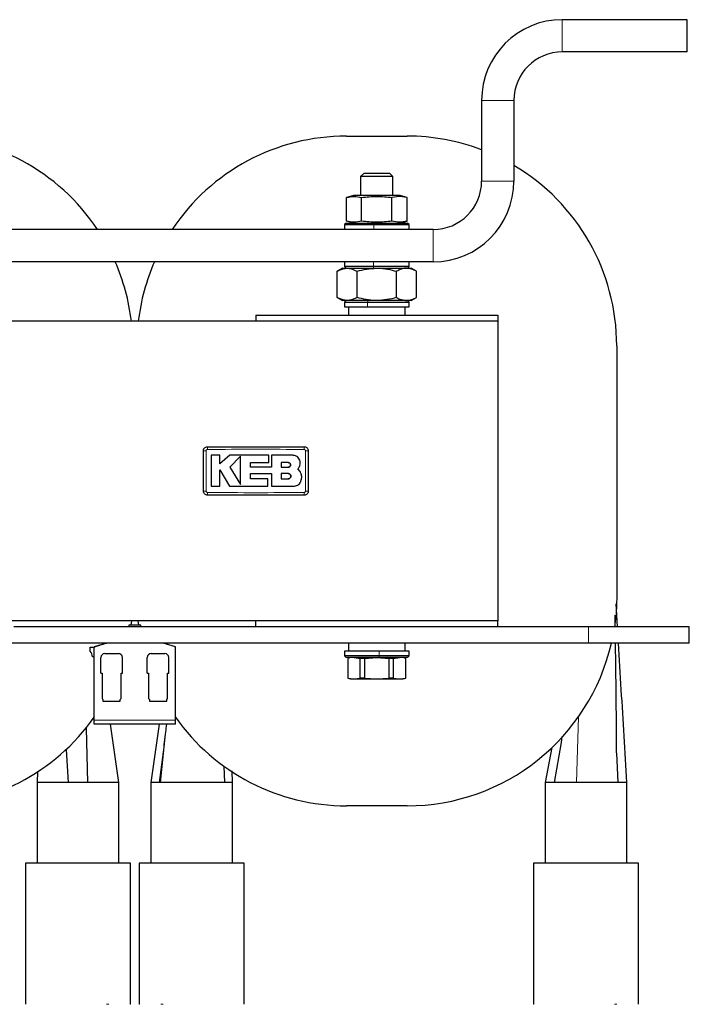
# Model space of a CAD drawing. Header units: millimetres. Extents: x 5 to 418, y 2 to 292.
# Tile 5 of 21: x 111 to 153, y 84 to 145. Entities that reach past the tile are written whole.
import ezdxf

# ---------------------------------------------------------------- set-up
doc = ezdxf.new("R2010")
doc.units = ezdxf.units.MM

msp = doc.modelspace()

# ---------------------------------------------------------------- linework, layer by layer
at = {"color": 7, "linetype": 'Continuous', "lineweight": 25}
for p, q in [((152.4428, 144.7871), (144.6928, 144.7871)), ((152.4428, 142.7871), (152.4428, 144.7871)), ((152.4428, 142.7871), (144.6928, 142.7871)), ((139.6928, 139.7871), (139.6928, 134.7871)), ((141.6928, 139.7871), (141.6928, 134.7871)), ((131.3178, 137.5746), (135.0678, 137.5746)), ((132.3845, 135.2621), (132.1928, 135.0704)), ((132.1928, 135.0704), (132.1928, 133.8871)), ((134.1928, 135.0704), (132.1928, 135.0704)), ((133.1928, 135.2621), (132.3845, 135.2621)), ((134.0011, 135.2621), (133.1928, 135.2621)), ((134.1928, 135.0704), (134.0011, 135.2621)), ((134.1928, 133.8871), (134.1928, 135.0704)), ((131.7428, 133.8871), (131.3095, 133.771)), ((131.3164, 132.3013), (131.3164, 133.7728)), ((134.4485, 133.8871), (131.7428, 133.8871)), ((132.2546, 132.3013), (132.2546, 133.7728)), ((134.6, 133.8402), (134.1309, 133.7728)), ((134.1309, 132.3013), (134.1309, 133.7728)), ((134.6428, 133.8871), (134.4485, 133.8871)), ((135.0691, 133.7728), (134.6, 133.8402)), ((135.0713, 133.7722), (134.6428, 133.8871)), ((135.0691, 132.3013), (135.0691, 133.7728)), ((136.6928, 131.7871), (69.6928, 131.7871)), ((131.2928, 132.1871), (131.1928, 132.0871)), ((131.1928, 132.0871), (131.1928, 131.7871)), ((131.1928, 132.0871), (133.0124, 132.0871)), ((131.2928, 132.1871), (133.0214, 132.1871)), ((131.7428, 132.1871), (131.3164, 132.3013)), ((133.0124, 132.0871), (135.1928, 132.0871)), ((133.0214, 132.1871), (135.0928, 132.1871)), ((134.6428, 132.1871), (135.0691, 132.3013)), ((135.1928, 132.0871), (135.0928, 132.1871)), ((135.1928, 131.7871), (135.1928, 132.0871)), ((136.6928, 129.7871), (69.6928, 129.7871)), ((131.0678, 129.3871), (130.739, 129.1973)), ((131.0678, 129.3871), (131.3525, 129.3871)), ((131.1928, 129.7871), (131.1928, 129.4871)), ((131.1928, 129.4871), (131.2928, 129.3871)), ((132.9886, 129.4871), (131.1928, 129.4871)), ((131.3525, 129.3871), (133.1928, 129.3871)), ((135.1928, 129.4871), (132.9886, 129.4871)), ((133.1928, 129.3871), (135.0331, 129.3871)), ((135.0331, 129.3871), (135.3178, 129.3871)), ((135.0928, 129.3871), (135.1928, 129.4871)), ((135.1928, 129.4871), (135.1928, 129.7871)), ((135.6465, 129.1973), (135.3178, 129.3871)), ((130.739, 127.5769), (130.739, 129.1973)), ((131.9659, 127.5769), (131.9659, 129.1973)), ((134.4196, 127.5769), (134.4196, 129.1973)), ((135.6465, 127.5769), (135.6465, 129.1973)), ((130.739, 127.5769), (131.0678, 127.3871)), ((135.3178, 127.3871), (135.6465, 127.5769)), ((131.3525, 127.3871), (131.0678, 127.3871)), ((131.2928, 127.3871), (131.1928, 127.2871)), ((131.1928, 127.2871), (131.1928, 126.9871)), ((131.1928, 127.2871), (132.6193, 127.2871)), ((131.1928, 126.9871), (132.6193, 126.9871)), ((133.1928, 127.3871), (131.3525, 127.3871)), ((131.4428, 126.9871), (131.4428, 126.4871)), ((132.6193, 127.2871), (135.1928, 127.2871)), ((132.6193, 126.9871), (135.1928, 126.9871)), ((135.0331, 127.3871), (133.1928, 127.3871)), ((134.9428, 126.4871), (134.9428, 126.9871)), ((135.3178, 127.3871), (135.0331, 127.3871)), ((135.1928, 127.2871), (135.0928, 127.3871)), ((135.1928, 126.9871), (135.1928, 127.2871)), ((125.6928, 126.4871), (125.6928, 126.1121)), ((125.6928, 126.4871), (140.6928, 126.4871)), ((140.6928, 126.4871), (140.6928, 126.1121)), ((140.6928, 126.1121), (65.6928, 126.1121)), ((140.6928, 126.1121), (140.6928, 107.5371)), ((148.0678, 124.5746), (148.0678, 109.0746)), ((123.465, 117.7943), (122.9152, 117.7943)), ((123.465, 117.2611), (123.465, 117.7943)), ((124.0907, 117.7943), (123.465, 117.2611)), ((126.4901, 117.7943), (124.0907, 117.7943)), ((126.4901, 117.3428), (126.4901, 117.7943)), ((126.6639, 117.7943), (126.6639, 117.0544)), ((127.9863, 117.7943), (126.6639, 117.7943)), ((124.7465, 117.7348), (124.0907, 117.0602)), ((125.369, 117.3428), (126.4901, 117.3428)), ((125.369, 117.0544), (125.369, 117.3428)), ((127.7088, 117.3392), (127.2736, 117.3392)), ((127.2736, 117.3392), (127.2736, 117.0602)), ((123.4647, 116.8857), (124.0699, 115.891)), ((123.4647, 115.891), (123.4647, 116.8857)), ((124.0907, 117.0602), (124.7465, 115.9823)), ((126.6639, 117.0544), (125.369, 117.0544)), ((125.3693, 116.6608), (126.6639, 116.6608)), ((125.3693, 116.342), (125.3693, 116.6608)), ((126.6639, 116.6608), (126.6639, 115.891)), ((127.2736, 117.0602), (127.7088, 117.0602)), ((127.2736, 116.6608), (127.2736, 116.342)), ((127.7088, 116.6608), (127.2736, 116.6608)), ((128.443, 116.7825), (128.3007, 116.9587)), ((126.4452, 116.342), (125.3693, 116.342)), ((126.4452, 115.891), (126.4452, 116.342)), ((127.2736, 116.342), (127.7088, 116.342)), ((122.9152, 115.891), (123.4647, 115.891)), ((124.0699, 115.891), (126.4452, 115.891)), ((126.6639, 115.891), (128.0831, 115.891)), ((148.1136, 107.1621), (148.0271, 108.58)), ((140.6928, 107.5371), (65.6928, 107.5371)), ((117.9765, 107.5371), (117.9408, 107.2621)), ((118.4447, 107.2621), (118.409, 107.5371)), ((125.6928, 107.1621), (125.6928, 107.5371)), ((140.6928, 107.1621), (140.6928, 107.5371)), ((125.6928, 107.1621), (110.6928, 107.1621)), ((117.8178, 107.2621), (117.8178, 107.1621)), ((118.5678, 107.2621), (117.8178, 107.2621)), ((118.5678, 107.1621), (118.5678, 107.2621)), ((140.6928, 107.1621), (125.6928, 107.1621)), ((146.3178, 107.1621), (140.6928, 107.1621)), ((152.5678, 107.1621), (146.3178, 107.1621)), ((152.5678, 106.1621), (152.5678, 107.1621)), ((146.3178, 106.1621), (60.0678, 106.1621)), ((116.4303, 106.1621), (115.6803, 105.9184)), ((120.7053, 105.9184), (119.9553, 106.1621)), ((131.4428, 106.1621), (131.4428, 105.6621)), ((134.9428, 105.6621), (134.9428, 106.1621)), ((152.5678, 106.1621), (146.3178, 106.1621)), ((115.4178, 105.653), (115.4178, 105.9121)), ((115.4178, 105.9121), (115.6803, 105.9121)), ((115.6803, 101.3746), (115.6803, 105.9184)), ((120.7053, 101.3746), (120.7053, 105.9184)), ((131.1928, 105.6621), (131.1928, 105.3621)), ((133.34, 105.6621), (131.1928, 105.6621)), ((135.1928, 105.6621), (133.34, 105.6621)), ((135.1928, 105.3621), (135.1928, 105.6621)), ((115.6803, 105.3121), (115.5678, 105.3121)), ((116.0865, 104.2871), (116.0865, 105.2621)), ((116.3365, 105.5121), (117.174, 105.5121)), ((117.424, 104.2871), (117.424, 105.2621)), ((118.9615, 104.2871), (118.9615, 105.2621)), ((119.2115, 105.5121), (120.049, 105.5121)), ((120.299, 104.2871), (120.299, 105.2621)), ((131.1928, 105.3621), (131.2928, 105.2621)), ((133.34, 105.3621), (131.1928, 105.3621)), ((133.3327, 105.2621), (131.2928, 105.2621)), ((131.5678, 105.2621), (131.3953, 105.2118)), ((131.3953, 105.2118), (131.3953, 103.9873)), ((131.4013, 105.2118), (131.3953, 105.2118)), ((131.4013, 105.2118), (131.4013, 103.9873)), ((131.7855, 105.2621), (132.1696, 105.2118)), ((132.4244, 105.2118), (132.1696, 105.2118)), ((132.1696, 103.9873), (132.1696, 105.2118)), ((132.4244, 105.2118), (133.1928, 105.2621)), ((132.4244, 105.2118), (132.4244, 103.9873)), ((133.1928, 105.2621), (133.9611, 105.2118)), ((135.0928, 105.2621), (133.3327, 105.2621)), ((135.1928, 105.3621), (133.34, 105.3621)), ((134.2159, 105.2118), (133.9611, 105.2118)), ((133.9611, 103.9873), (133.9611, 105.2118)), ((134.2159, 105.2118), (134.6, 105.2621)), ((134.2159, 105.2118), (134.2159, 103.9873)), ((134.9903, 105.2118), (134.8178, 105.2621)), ((134.9842, 103.9873), (134.9842, 105.2118)), ((134.9903, 105.2118), (134.9842, 105.2118)), ((134.9903, 103.9873), (134.9903, 105.2118)), ((135.0928, 105.2621), (135.1928, 105.3621)), ((116.0865, 104.2871), (116.174, 104.2871)), ((116.174, 104.2871), (116.174, 102.7183)), ((117.3365, 104.2871), (117.424, 104.2871)), ((117.3365, 102.7183), (117.3365, 104.2871)), ((118.9615, 104.2871), (119.049, 104.2871)), ((119.049, 104.2871), (119.049, 102.7183)), ((120.2115, 102.7183), (120.2115, 104.2871)), ((120.2115, 104.2871), (120.299, 104.2871)), ((131.3953, 103.9873), (131.5678, 103.9371)), ((131.4013, 103.9873), (131.3953, 103.9873)), ((131.4013, 103.9873), (131.7855, 103.9371)), ((131.5678, 103.9371), (131.7855, 103.9371)), ((131.7855, 103.9371), (132.1696, 103.9873)), ((131.7855, 103.9371), (133.1928, 103.9371)), ((132.4244, 103.9873), (132.1696, 103.9873)), ((132.4244, 103.9873), (133.1928, 103.9371)), ((133.1928, 103.9371), (133.9611, 103.9873)), ((133.1928, 103.9371), (134.6, 103.9371)), ((134.2159, 103.9873), (133.9611, 103.9873)), ((134.2159, 103.9873), (134.6, 103.9371)), ((134.6, 103.9371), (134.9842, 103.9873)), ((134.6, 103.9371), (134.8178, 103.9371)), ((134.8178, 103.9371), (134.9903, 103.9873)), ((134.9903, 103.9873), (134.9842, 103.9873)), ((116.174, 102.7183), (116.2031, 102.6892)), ((116.2178, 102.6538), (116.2178, 102.5621)), ((116.2178, 102.5621), (116.7553, 102.5621)), ((116.7553, 102.5621), (117.2928, 102.5621)), ((117.2928, 102.5621), (117.2928, 102.6538)), ((117.3074, 102.6892), (117.3365, 102.7183)), ((119.049, 102.7183), (119.0781, 102.6892)), ((119.0928, 102.6538), (119.0928, 102.5621)), ((119.0928, 102.5621), (119.6303, 102.5621)), ((119.6303, 102.5621), (120.1678, 102.5621)), ((120.1678, 102.5621), (120.1678, 102.6538)), ((120.1824, 102.6892), (120.2115, 102.7183)), ((115.6803, 101.1246), (115.6803, 101.3746)), ((120.7053, 101.1246), (120.7053, 101.3746)), ((115.1722, 100.8952), (115.2673, 97.5246)), ((120.7053, 101.1246), (115.6803, 101.1246)), ((117.2027, 97.5246), (116.6901, 101.1246)), ((119.6954, 101.1246), (119.1828, 97.5246)), ((144.6609, 100.3662), (144.6209, 99.9973)), ((113.9295, 99.563), (114.0632, 97.5246)), ((144.0403, 99.6846), (143.6278, 97.5246)), ((144.6209, 99.9973), (144.1895, 97.5246)), ((119.9406, 99.3887), (119.6918, 97.5246)), ((148.0576, 99.3653), (148.141, 97.5246)), ((123.7067, 98.5355), (123.7487, 97.5246)), ((124.2577, 97.5246), (124.2221, 98.2339)), ((112.1612, 98.1906), (112.1278, 97.5246)), ((112.1278, 97.5246), (112.1278, 92.5246)), ((114.0632, 97.5246), (112.1278, 97.5246)), ((115.2673, 97.5246), (114.0632, 97.5246)), ((117.2028, 97.5246), (115.2673, 97.5246)), ((117.2028, 92.5246), (117.2028, 97.5246)), ((119.1828, 97.5246), (119.1828, 92.5246)), ((119.6918, 97.5246), (119.1828, 97.5246)), ((119.7784, 97.5246), (119.6918, 97.5246)), ((123.7487, 97.5246), (119.7784, 97.5246)), ((124.2578, 97.5246), (123.7487, 97.5246)), ((124.2578, 92.5246), (124.2578, 97.5246)), ((143.6278, 97.5246), (143.6278, 92.5246)), ((144.1895, 97.5246), (143.6278, 97.5246)), ((145.5835, 97.5246), (144.1895, 97.5246)), ((148.141, 97.5246), (145.5835, 97.5246)), ((148.7028, 97.5246), (148.141, 97.5246)), ((148.7028, 92.5246), (148.7028, 97.5246)), ((135.0678, 96.0746), (131.3178, 96.0746)), ((111.4153, 92.5246), (111.4153, 83.7746)), ((117.9153, 92.5246), (111.4153, 92.5246)), ((117.9153, 83.7746), (117.9153, 92.5246)), ((118.4703, 92.5246), (118.4703, 83.7746)), ((121.7203, 92.5246), (118.4703, 92.5246)), ((124.9703, 92.5246), (121.7203, 92.5246)), ((124.9703, 83.7746), (124.9703, 92.5246)), ((142.9153, 92.5246), (142.9153, 83.7746)), ((149.4153, 92.5246), (142.9153, 92.5246)), ((149.4153, 83.7746), (149.4153, 92.5246))]:
    msp.add_line(p, q, dxfattribs=at)
at = {"color": 7, "linetype": 'Continuous', "lineweight": 18}
for p, q in [((144.6928, 144.7871), (144.6928, 142.7871)), ((141.6928, 139.7871), (139.6928, 139.7871)), ((139.6928, 134.7871), (141.6928, 134.7871)), ((134.4485, 133.8871), (134.6, 133.8402)), ((133.0214, 132.1871), (133.0124, 132.0871)), ((133.0124, 131.7871), (133.0124, 132.0871)), ((136.6928, 129.7871), (136.6928, 131.7871)), ((132.9886, 129.7871), (132.9886, 129.4871)), ((132.9988, 129.3871), (132.9886, 129.4871)), ((132.6479, 127.3871), (132.6193, 127.2871)), ((132.6193, 126.9871), (132.6193, 127.2871)), ((146.3178, 106.1621), (146.3178, 107.1621)), ((133.34, 105.6621), (133.34, 105.3621)), ((133.3327, 105.2621), (133.34, 105.3621)), ((120.7053, 101.3746), (115.6803, 101.3746)), ((145.5835, 97.5246), (145.6919, 101.5828)), ((119.7784, 97.5246), (120.1525, 101.1246)), ((111.4153, 83.7746), (111.4217, 83.7746)), ((116.4317, 83.7746), (116.5756, 83.7746)), ((117.9088, 83.7746), (117.9153, 83.7746)), ((118.4703, 83.7746), (118.4767, 83.7746)), ((119.81, 83.7746), (119.9538, 83.7746)), ((124.9638, 83.7746), (124.9703, 83.7746)), ((142.9153, 83.7746), (142.9217, 83.7746)), ((147.9317, 83.7746), (148.0756, 83.7746)), ((149.4088, 83.7746), (149.4153, 83.7746))]:
    msp.add_line(p, q, dxfattribs=at)
at = {"color": 7, "linetype": 'Continuous', "lineweight": 25, "flags": 128}
msp.add_lwpolyline([(148.0678, 109.0746), (148.0234, 108.001), (147.9263, 107.1621)], dxfattribs=at)
at = {"color": 7, "linetype": 'Continuous', "lineweight": 25}
for centre, radius, start, end in [((144.6928, 139.7871), 5, 90, 180), ((144.6928, 139.7871), 3, 90, 180), ((105.0678, 124.5746), 13, 33.69747, 90), ((131.3178, 124.5746), 13, 90, 146.30253), ((135.0678, 124.5746), 13, 69.159404, 90), ((135.0678, 124.5746), 13, 0, 59.361786), ((136.6928, 134.7871), 5, 270, 0), ((136.6928, 134.7871), 3, 270, 0), ((105.0678, 124.5746), 13, 6.792225, 23.638303), ((131.3178, 124.5746), 13, 156.361697, 173.207775), ((135.0678, 109.0746), 13, 270, 347.053657), ((115.1053, 105.3121), 0.4625, 360, 47.493358), ((116.3365, 105.2621), 0.25, 90, 180), ((117.174, 105.2621), 0.25, 0, 90), ((119.2115, 105.2621), 0.25, 90, 180), ((120.049, 105.2621), 0.25, 0, 90), ((116.1678, 102.6538), 0.05, 0, 45), ((117.3428, 102.6538), 0.05, 135, 180), ((119.0428, 102.6538), 0.05, 0, 45), ((120.2178, 102.6538), 0.05, 135, 180), ((105.0678, 109.0746), 13, 270, 324.720685), ((131.3178, 109.0746), 13, 215.279315, 270)]:
    msp.add_arc(centre, radius, start, end, dxfattribs=at)
at = {"color": 7, "linetype": 'Continuous', "lineweight": 18}
for centre, radius, start, end in [((122.5722, 114.4532), 3.6236, 89.328019, 92.047607), ((126.2124, 118.1951), 3.522, 177.893288, 180.691365), ((125.1732, 118.1951), 3.522, 359.308621, 2.106755), ((128.8133, 114.4531), 3.6238, 87.952474, 90.671954), ((122.5722, 119.1935), 3.6212, 267.951047, 270.672418), ((126.2105, 115.454), 3.5202, 179.308283, 182.10781), ((125.1731, 115.454), 3.522, 357.893277, 0.691368), ((128.8133, 119.196), 3.6238, 269.328049, 272.047515)]:
    msp.add_arc(centre, radius, start, end, dxfattribs=at)
at = {"color": 7, "linetype": 'Continuous', "lineweight": 25}
for points, knots in [([(131.3164, 133.7728), (131.4727, 133.8065), (131.7855, 133.8738), (132.0982, 133.8065), (132.2546, 133.7728)], [0, 0, 0, 0, 0.4999949, 1, 1, 1, 1]), ([(132.2546, 133.7728), (132.5673, 133.8065), (133.1928, 133.8738), (133.8182, 133.8065), (134.1309, 133.7728)], [0, 0, 0, 0, 0.4999949, 1, 1, 1, 1]), ([(132.2546, 132.3013), (132.0982, 132.2676), (131.7855, 132.2003), (131.4727, 132.2676), (131.3164, 132.3013)], [0, 0, 0, 0, 0.4999949, 1, 1, 1, 1]), ([(134.1309, 132.3013), (133.8182, 132.2676), (133.1928, 132.2003), (132.5673, 132.2676), (132.2546, 132.3013)], [0, 0, 0, 0, 0.4999949, 1, 1, 1, 1]), ([(135.0691, 132.3013), (134.9125, 132.2676), (134.5998, 132.2003), (134.287, 132.2677), (134.1309, 132.3013)], [0, 0, 0, 0, 0.5008729, 1, 1, 1, 1]), ([(130.739, 129.1973), (130.7849, 129.2229), (130.9847, 129.3346), (131.1925, 129.3642), (131.3525, 129.3871)], [0, 0, 0, 0, 0.2297082, 1, 1, 1, 1]), ([(131.3525, 129.3871), (131.4036, 129.3847), (131.6112, 129.3751), (131.8135, 129.2737), (131.9659, 129.1973)], [0, 0, 0, 0, 0.2465794, 1, 1, 1, 1]), ([(131.9659, 129.1973), (132.1651, 129.2503), (132.5673, 129.3574), (132.983, 129.3771), (133.1928, 129.3871)], [0, 0, 0, 0, 0.495458, 1, 1, 1, 1]), ([(133.1928, 129.3871), (133.2218, 129.3868), (133.4421, 129.3851), (133.8573, 129.3437), (134.231, 129.2464), (134.4196, 129.1973)], [0, 0, 0, 0, 0.070088, 0.5307834, 1, 1, 1, 1]), ([(135.0331, 129.3871), (135.0185, 129.3868), (134.9084, 129.3851), (134.7008, 129.3437), (134.5139, 129.2464), (134.4196, 129.1973)], [0, 0, 0, 0, 0.070088, 0.5307834, 1, 1, 1, 1]), ([(135.6465, 129.1973), (135.5469, 129.2503), (135.3458, 129.3574), (135.1379, 129.3771), (135.0331, 129.3871)], [0, 0, 0, 0, 0.495458, 1, 1, 1, 1]), ([(131.3525, 127.3871), (131.1925, 127.4099), (130.9847, 127.4395), (130.7849, 127.5512), (130.739, 127.5769)], [0, 0, 0, 0, 0.7702918, 1, 1, 1, 1]), ([(131.9659, 127.5769), (131.8135, 127.5005), (131.6112, 127.399), (131.4036, 127.3894), (131.3525, 127.3871)], [0, 0, 0, 0, 0.7534206, 1, 1, 1, 1]), ([(133.1928, 127.3871), (133.1637, 127.3873), (132.9435, 127.389), (132.5282, 127.4305), (132.1545, 127.5278), (131.9659, 127.5769)], [0, 0, 0, 0, 0.070088, 0.5307834, 1, 1, 1, 1]), ([(134.4196, 127.5769), (134.2204, 127.5238), (133.8182, 127.4167), (133.4025, 127.397), (133.1928, 127.3871)], [0, 0, 0, 0, 0.495458, 1, 1, 1, 1]), ([(134.4196, 127.5769), (134.5192, 127.5238), (134.7203, 127.4167), (134.9282, 127.397), (135.0331, 127.3871)], [0, 0, 0, 0, 0.495458, 1, 1, 1, 1]), ([(135.0331, 127.3871), (135.0476, 127.3873), (135.1577, 127.389), (135.3653, 127.4305), (135.5522, 127.5278), (135.6465, 127.5769)], [0, 0, 0, 0, 0.070088, 0.5307834, 1, 1, 1, 1]), ([(122.4428, 118.0746), (122.4455, 118.1027), (122.451, 118.1589), (122.4941, 118.2338), (122.5576, 118.2903), (122.6279, 118.3203), (122.6743, 118.3233), (122.6928, 118.3246)], [0, 0, 0, 0, 0.2146728, 0.4293525, 0.6440267, 0.8586958, 1, 1, 1, 1]), ([(122.4428, 115.5746), (122.4428, 115.8404), (122.4428, 116.3899), (122.4428, 117.2233), (122.4428, 117.7908), (122.4428, 118.0746)], [0, 0, 0, 0, 0.31897789, 0.65947635, 1, 1, 1, 1]), ([(122.6928, 118.3246), (123.6927, 118.3246), (125.6927, 118.3246), (127.6927, 118.3246), (128.6928, 118.3246)], [0, 0, 0, 0, 0.499961, 1, 1, 1, 1]), ([(122.9152, 117.7943), (122.9152, 117.534), (122.9152, 116.8996), (122.9152, 116.2651), (122.9152, 115.891)], [0, 0, 0, 0, 0.4103295, 1, 1, 1, 1]), ([(128.443, 117.3377), (128.4379, 117.389), (128.4279, 117.4916), (128.3492, 117.6284), (128.2334, 117.7317), (128.1049, 117.7865), (128.0201, 117.7921), (127.9863, 117.7943)], [0, 0, 0, 0, 0.21459, 0.4291787, 0.6437975, 0.8584406, 1, 1, 1, 1]), ([(128.6928, 118.3246), (128.7209, 118.3218), (128.7771, 118.3163), (128.852, 118.2732), (128.9085, 118.2097), (128.9385, 118.1395), (128.9415, 118.093), (128.9428, 118.0746)], [0, 0, 0, 0, 0.21467237, 0.42935203, 0.64402618, 0.85869555, 1, 1, 1, 1]), ([(128.9428, 118.0746), (128.9428, 117.8088), (128.9428, 117.2592), (128.9428, 116.4258), (128.9428, 115.8583), (128.9428, 115.5746)], [0, 0, 0, 0, 0.3189779, 0.6594763, 1, 1, 1, 1]), ([(124.7465, 115.9823), (124.7465, 116.2425), (124.7465, 116.8266), (124.7465, 117.4109), (124.7465, 117.7348)], [0, 0, 0, 0, 0.44547751, 1, 1, 1, 1]), ([(127.7088, 117.0602), (127.7245, 117.0617), (127.756, 117.0648), (127.7977, 117.0889), (127.8295, 117.1244), (127.8476, 117.1687), (127.85, 117.2164), (127.8365, 117.2622), (127.8086, 117.3009), (127.7696, 117.3281), (127.7341, 117.3384), (127.7137, 117.339), (127.7088, 117.3392)], [0, 0, 0, 0, 0.107578, 0.2151551, 0.3227414, 0.4302646, 0.5376806, 0.6449866, 0.752213, 0.8594107, 0.9666405, 1, 1, 1, 1]), ([(127.7088, 117.3392), (127.7245, 117.3376), (127.7559, 117.3345), (127.7976, 117.3105), (127.8294, 117.2751), (127.8475, 117.231), (127.8501, 117.1833), (127.8367, 117.1376), (127.8089, 117.0987), (127.7699, 117.0714), (127.7343, 117.061), (127.7138, 117.0603), (127.7088, 117.0602)], [0, 0, 0, 0, 0.1073342, 0.214672, 0.3219286, 0.42913, 0.5363386, 0.6436097, 0.7509826, 0.8584684, 0.9660383, 1, 1, 1, 1]), ([(128.3007, 116.9587), (128.3355, 117.0009), (128.4052, 117.0853), (128.4445, 117.2233), (128.4434, 117.3077), (128.443, 117.3377)], [0, 0, 0, 0, 0.3919653, 0.7839447, 1, 1, 1, 1]), ([(127.7088, 116.342), (127.7268, 116.3438), (127.7626, 116.3473), (127.8103, 116.3747), (127.8466, 116.4152), (127.8673, 116.4657), (127.8702, 116.5201), (127.8549, 116.5724), (127.8232, 116.6168), (127.7786, 116.648), (127.738, 116.6598), (127.7145, 116.6606), (127.7088, 116.6608)], [0, 0, 0, 0, 0.1073587, 0.214721, 0.322003, 0.4292233, 0.5364373, 0.6436973, 0.7510459, 0.8585026, 0.9660513, 1, 1, 1, 1]), ([(127.7088, 116.6608), (127.7268, 116.659), (127.7627, 116.6555), (127.8104, 116.6279), (127.8467, 116.5874), (127.8674, 116.5368), (127.8701, 116.4823), (127.8547, 116.43), (127.8229, 116.3857), (127.7783, 116.3546), (127.7377, 116.3429), (127.7144, 116.3422), (127.7088, 116.342)], [0, 0, 0, 0, 0.1075789, 0.2151577, 0.3227289, 0.4302244, 0.5376129, 0.6449022, 0.7521279, 0.8593402, 0.9665938, 1, 1, 1, 1]), ([(128.4748, 116.1539), (128.4999, 116.2242), (128.5503, 116.3648), (128.5362, 116.5901), (128.4734, 116.7198), (128.443, 116.7825)], [0, 0, 0, 0, 0.3407821, 0.6815687, 1, 1, 1, 1]), ([(128.0831, 115.891), (128.1307, 115.8957), (128.2259, 115.905), (128.3521, 115.9781), (128.4341, 116.0674), (128.4645, 116.1321), (128.4748, 116.1539)], [0, 0, 0, 0, 0.2851253, 0.5702516, 0.8553553, 1, 1, 1, 1]), ([(122.6928, 115.3246), (122.6647, 115.3273), (122.6084, 115.3328), (122.5335, 115.3759), (122.477, 115.4394), (122.447, 115.5097), (122.444, 115.5561), (122.4428, 115.5746)], [0, 0, 0, 0, 0.2146723, 0.429352, 0.6440261, 0.8586954, 1, 1, 1, 1]), ([(128.6928, 115.3246), (127.6928, 115.3246), (125.6928, 115.3246), (123.6928, 115.3246), (122.6928, 115.3246)], [0, 0, 0, 0, 0.499961, 1, 1, 1, 1]), ([(128.9428, 115.5746), (128.94, 115.5465), (128.9345, 115.4902), (128.8914, 115.4153), (128.8279, 115.3588), (128.7576, 115.3288), (128.7112, 115.3258), (128.6928, 115.3246)], [0, 0, 0, 0, 0.21467278, 0.42935247, 0.64402667, 0.85869576, 1, 1, 1, 1]), ([(147.9811, 107.1621), (147.9809, 107.1938), (147.9797, 107.3502), (147.9751, 107.5983), (147.972, 107.8092), (147.9708, 107.8955)], [0, 0, 0, 0, 0.1304688, 0.644067, 1, 1, 1, 1]), ([(115.6803, 105.9184), (115.7029, 105.9257), (115.7933, 105.9551), (116.0649, 106.0434), (116.2973, 106.1189), (116.4303, 106.1621)], [0, 0, 0, 0, 0.12497907, 0.49912801, 1, 1, 1, 1]), ([(120.7053, 105.9184), (120.6863, 105.9245), (120.598, 105.9532), (120.3247, 106.042), (120.0881, 106.1189), (119.9553, 106.1621)], [0, 0, 0, 0, 0.1071494, 0.4989926, 1, 1, 1, 1]), ([(148.0576, 99.3653), (148.0581, 99.8079), (148.0591, 100.6548), (148.0426, 101.873), (148.0317, 103.0208), (148.0217, 104.0275), (148.0122, 104.9486), (147.9992, 105.6266), (147.9939, 106.0409), (147.9924, 106.1621)], [0, 0, 0, 0, 0.19430551, 0.37181663, 0.54070296, 0.70275069, 0.81854773, 0.94693975, 1, 1, 1, 1]), ([(148.7027, 97.5246), (148.5854, 99.4393), (148.409, 102.3181), (148.2334, 105.1977), (148.1746, 106.1621)], [0, 0, 0, 0, 0.6651058, 1, 1, 1, 1]), ([(120.1469, 101.1246), (120.1301, 100.9682), (120.0681, 100.3887), (119.9944, 99.8107), (119.9406, 99.3887)], [0, 0, 0, 0, 0.26977365, 1, 1, 1, 1])]:
    msp.add_open_spline(points, degree=3, knots=knots, dxfattribs=at)
at = {"color": 7, "linetype": 'Continuous', "lineweight": 18}
for points, knots in [([(122.6147, 118.0766), (122.6119, 117.7924), (122.6061, 117.224), (122.6064, 116.3892), (122.612, 115.8387), (122.6147, 115.5725)], [0, 0, 0, 0, 0.3404987, 0.6810489, 1, 1, 1, 1]), ([(122.6906, 118.1526), (122.6851, 118.1522), (122.6711, 118.1511), (122.6499, 118.1418), (122.6307, 118.1246), (122.6175, 118.1021), (122.6157, 118.0851), (122.6147, 118.0766)], [0, 0, 0, 0, 0.140567, 0.3553278, 0.5708439, 0.7860438, 1, 1, 1, 1]), ([(128.6949, 118.1526), (127.6941, 118.1627), (125.6927, 118.183), (123.6913, 118.1627), (122.6906, 118.1526)], [0, 0, 0, 0, 0.50003904, 1, 1, 1, 1]), ([(128.7708, 118.0766), (128.7704, 118.0822), (128.7693, 118.0962), (128.76, 118.1174), (128.7429, 118.1366), (128.7203, 118.1498), (128.7033, 118.1517), (128.6949, 118.1526)], [0, 0, 0, 0, 0.1406564, 0.3555028, 0.5710316, 0.7861708, 1, 1, 1, 1]), ([(128.7708, 115.5725), (128.7737, 115.8567), (128.7794, 116.4252), (128.7791, 117.2599), (128.7735, 117.8104), (128.7708, 118.0766)], [0, 0, 0, 0, 0.3404988, 0.6810495, 1, 1, 1, 1]), ([(122.6147, 115.5725), (122.6152, 115.5669), (122.6162, 115.5529), (122.6255, 115.5317), (122.6426, 115.5125), (122.6652, 115.4993), (122.6822, 115.4975), (122.6906, 115.4965)], [0, 0, 0, 0, 0.1406569, 0.35550383, 0.57103286, 0.78617163, 1, 1, 1, 1]), ([(122.6906, 115.4965), (123.6914, 115.4864), (125.6928, 115.4661), (127.6942, 115.4864), (128.6949, 115.4965)], [0, 0, 0, 0, 0.5000392, 1, 1, 1, 1]), ([(128.6949, 115.4965), (128.7004, 115.497), (128.7144, 115.4981), (128.7356, 115.5073), (128.7548, 115.5245), (128.768, 115.5471), (128.7699, 115.564), (128.7708, 115.5725)], [0, 0, 0, 0, 0.1405668, 0.3553275, 0.5708435, 0.7860436, 1, 1, 1, 1])]:
    msp.add_open_spline(points, degree=3, knots=knots, dxfattribs=at)

doc.saveas('drawing.dxf')
